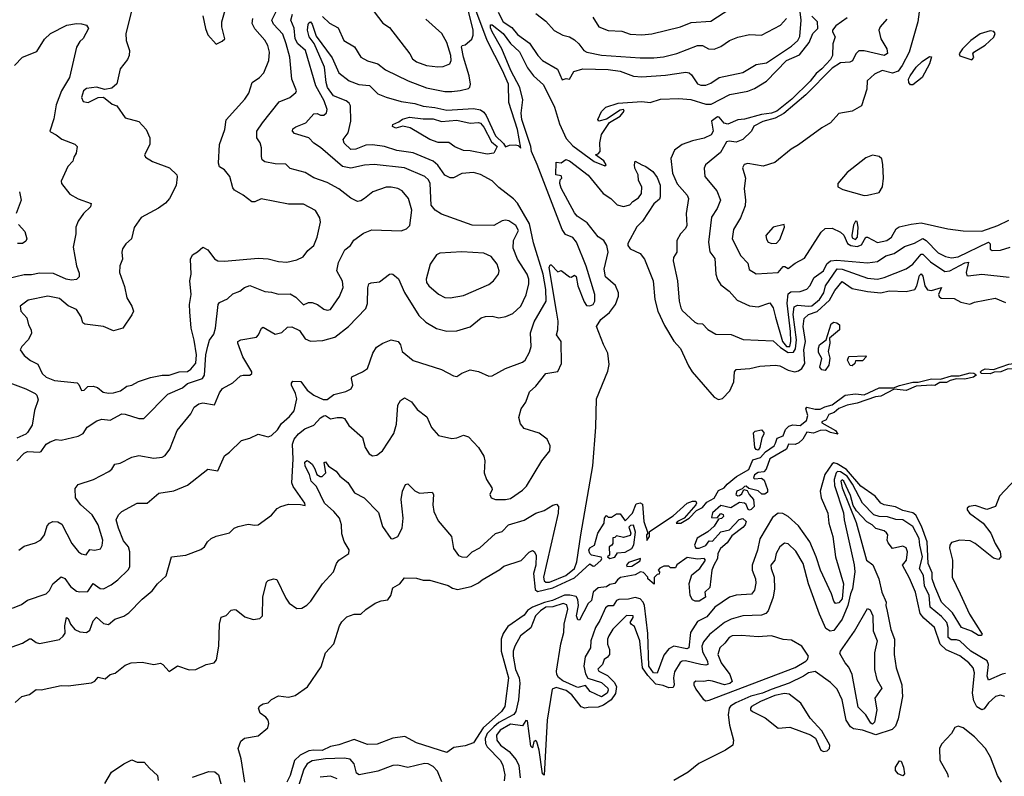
# Model space of a CAD drawing. Extents: x 1552294 to 1694791, y 811929 to 917222.
# Tile 147 of 256: x 1631068 to 1636919, y 829340 to 833838. Entities that reach past the tile are written whole.
import ezdxf

# ---------------------------------------------------------------- set-up
doc = ezdxf.new("R2010")
doc.units = 0

msp = doc.modelspace()

# ---------------------------------------------------------------- linework, layer by layer
at = {"layer": '0CON10XD'}
for points in [[(1632867.7, 833857.7), (1632907.8, 833817.8), (1632960.4, 833790.4), (1632994.5, 833714.5), (1633056.3, 833676.3), (1633095.5, 833615.5), (1633133.8, 833593.8), (1633195, 833575.6), (1633240.6, 833540.6), (1633375.6, 833474.4), (1633485, 833433.6), (1633595, 833411.2), (1633635, 833411.5), (1633685, 833416.2), (1633735, 833428.9), (1633743.3, 833436.7), (1633746.5, 833455), (1633737.9, 833505), (1633704.8, 833615.2), (1633693.6, 833676.4), (1633696.2, 833683.8), (1633715, 833687.5), (1633755, 833722.5), (1633762, 833745), (1633761.9, 833775), (1633668.7, 834155)], [(1636428.4, 834005), (1636405.6, 833825), (1636352.3, 833645), (1636312.4, 833565), (1636287.9, 833532.1), (1636255, 833520.6), (1636192.5, 833535), (1636147.5, 833515), (1636103.3, 833475), (1636101.2, 833425), (1636070, 833325), (1636014, 833295), (1635935, 833279.5), (1635885.9, 833224.1), (1635834.1, 833195), (1635695, 833093.5), (1635651.1, 833068.9), (1635555, 832989.4), (1635485, 832966.9), (1635395, 832982.7), (1635372.6, 832977.4), (1635363.4, 832956.6), (1635380.4, 832895), (1635371.8, 832835), (1635381.6, 832765), (1635378.3, 832731.7), (1635350.3, 832659.7), (1635308.4, 832591.6), (1635302.3, 832535), (1635352.1, 832435), (1635395, 832391.4), (1635402.7, 832352.7), (1635445, 832326.5), (1635574.2, 832335.8), (1635605, 832370.6), (1635615, 832371.4), (1635635, 832359.2), (1635675, 832389.7), (1635730.4, 832419.6), (1635830.5, 832575), (1635855, 832597.5), (1635895, 832598.8), (1635945, 832574.4), (1635965, 832557.9), (1635987.2, 832507.2), (1636006.2, 832496.2), (1636045, 832488.9), (1636070, 832500), (1636095, 832544.4), (1636105, 832545.6), (1636165, 832513.3), (1636221.4, 832525), (1636248.4, 832545), (1636276.9, 832595), (1636293.9, 832606.1), (1636365, 832623), (1636425, 832630), (1636584, 832594), (1636675, 832583.5), (1636785, 832581.8), (1636880.8, 832615), (1636945, 832646.2)], [(1631050, 831215), (1631095, 831261.2), (1631115, 831271.2), (1631185, 831266.2), (1631195, 831271.2), (1631224.7, 831315.3), (1631248.6, 831328.6), (1631285, 831343.3), (1631315, 831339.2), (1631415, 831362.9), (1631445, 831378.8), (1631469.2, 831415), (1631527, 831453), (1631555, 831463.6), (1631605, 831457.8), (1631675, 831494.5), (1631695, 831493.5), (1631775, 831467.5), (1631805, 831467.1), (1631948.6, 831611.4), (1632035, 831648.9), (1632065.3, 831675), (1632154.3, 831705.7), (1632165.6, 831725), (1632174.4, 831845.6), (1632185, 831898), (1632195, 831933.3), (1632222.2, 831967.8), (1632231.5, 832005), (1632246.9, 832145), (1632255, 832156.2), (1632302.1, 832177.9), (1632335, 832207.8), (1632375, 832223.5), (1632404.2, 832245), (1632435, 832256.9), (1632525, 832222.2), (1632565, 832218.7), (1632605, 832206.5), (1632675, 832208.1), (1632707.8, 832187.8), (1632755, 832143.5), (1632783, 832157), (1632805, 832156.1), (1632837.1, 832145), (1632875, 832117.1), (1632895, 832110.8), (1632915, 832115.7), (1632967.9, 832192.1), (1632990, 832245), (1632985, 832284.2), (1632952.9, 832345), (1632963.1, 832395), (1633000.3, 832469.7), (1633033.6, 832496.4), (1633052.8, 832527.2), (1633111.7, 832568.3), (1633160.9, 832589.1), (1633335, 832583.6), (1633366.2, 832593.8), (1633386.4, 832615), (1633397.2, 832705), (1633378.8, 832775), (1633340.8, 832820.8), (1633315, 832833.6), (1633275, 832842.3), (1633245, 832842.1), (1633166.1, 832813.9), (1633116, 832774), (1633095, 832761.1), (1633075, 832757.5), (1633035, 832776.9), (1632965, 832832.2), (1632895, 832870), (1632815, 832897.3), (1632765, 832929.5), (1632675, 832954.2), (1632648.3, 832978.3), (1632585, 832980.4), (1632525, 832992.9), (1632509.4, 833005), (1632503.9, 833023.9), (1632505.3, 833075.3), (1632496.2, 833105), (1632476.5, 833135), (1632476.9, 833175), (1632509.6, 833225), (1632610.2, 833349.8), (1632673.1, 833375), (1632708.1, 833405), (1632711.9, 833415), (1632685.4, 833485), (1632672.4, 833615), (1632652.1, 833695), (1632631.6, 833751.6), (1632575, 833810.7), (1632565.8, 833835), (1632606.4, 833915)], [(1631735.7, 833905), (1631699.2, 833755), (1631700.8, 833715), (1631720, 833655), (1631718, 833625), (1631708.8, 833601.2), (1631664.4, 833545), (1631645, 833456.7), (1631615, 833431.2), (1631573, 833423), (1631525, 833435.8), (1631465, 833429.2), (1631446.2, 833415), (1631434.2, 833375), (1631445, 833351.2), (1631475, 833346.2), (1631535, 833376.2), (1631565, 833377.5), (1631616.4, 833336.4), (1631645, 833326.7), (1631694.6, 833254.6), (1631775, 833232.5), (1631820, 833185), (1631841.2, 833135), (1631841.2, 833095), (1631810, 833035), (1631815, 833020), (1631857.5, 832995), (1631957.8, 832957.8), (1632001.2, 832915), (1632004.2, 832904.2), (1631997.8, 832852.2), (1631958.8, 832775), (1631935, 832746.7), (1631892, 832718), (1631788.8, 832661.2), (1631747, 832603), (1631732, 832535), (1631698.8, 832505), (1631678.8, 832475), (1631674.2, 832455), (1631679.2, 832415), (1631663.1, 832375), (1631660.5, 832335), (1631691.3, 832251.3), (1631704.5, 832184.5), (1631734, 832135), (1631743.8, 832105), (1631735, 832083.3), (1631680, 832005), (1631625, 831988.1), (1631565, 832013.8), (1631455, 832027.3), (1631443.5, 832035), (1631432.2, 832072.2), (1631405.3, 832115.3), (1631356, 832136), (1631305, 832179.6), (1631235, 832193.9), (1631118.9, 832171.1), (1631071.4, 832135), (1631074.4, 832105), (1631110, 832065), (1631119.4, 832025), (1631136.7, 831995), (1631137, 831973), (1631118.6, 831935), (1631080, 831895), (1631071.4, 831875), (1631095, 831841.5), (1631132.7, 831812.7), (1631175, 831791.2), (1631202.1, 831735), (1631225, 831712), (1631275, 831693.7), (1631409.1, 831679.1), (1631420, 831670), (1631435, 831634.3), (1631450, 831635), (1631473.1, 831656.9), (1631505, 831660), (1631530.6, 831650.6), (1631564.7, 831624.7), (1631595, 831617.5), (1631625, 831618.9), (1631667.7, 831632.3), (1631705, 831658.5), (1631735, 831665.5), (1631772.8, 831687.2), (1631845, 831710.7), (1631915, 831724.4), (1631955, 831725.6), (1632015, 831745.3), (1632065, 831746.4), (1632085, 831761.1), (1632113.4, 831796.6), (1632119.1, 831845), (1632105, 831933.3), (1632086.1, 832005), (1632078.2, 832101.8), (1632077.2, 832145), (1632087.3, 832205), (1632078.8, 832285), (1632087.1, 832325), (1632083.3, 832415), (1632095, 832440.8), (1632125, 832457.1), (1632155, 832486.2), (1632185, 832470), (1632225, 832415.6), (1632245.4, 832405.4), (1632285, 832402.8), (1632485, 832419.4), (1632545, 832416.6), (1632605, 832400), (1632655, 832397.1), (1632715, 832410.8), (1632751.9, 832428.1), (1632780, 832465), (1632815, 832495.8), (1632835.5, 832545), (1632854.4, 832635), (1632850.7, 832660.7), (1632825, 832704.3), (1632755, 832741.9), (1632665, 832740.4), (1632502.6, 832772.6), (1632465, 832754.3), (1632447.5, 832755), (1632396, 832795), (1632345, 832824.2), (1632335, 832837.5), (1632316.9, 832905), (1632285.7, 832945.7), (1632255, 832963.8), (1632250, 832985), (1632255.8, 833095), (1632287.1, 833185), (1632295, 833243.3), (1632405.7, 833365), (1632428.5, 833401.5), (1632449.2, 833465), (1632492.5, 833495), (1632518.3, 833521.7), (1632548.7, 833595), (1632552.5, 833645), (1632542.3, 833685), (1632525.2, 833715.2), (1632464.3, 833784.3), (1632449.2, 833815), (1632452.7, 833845)], [(1632235, 833692.5), (1632270.7, 833709.3), (1632286.7, 833725), (1632269.2, 833795), (1632268, 833825), (1632288.6, 833895)], [(1634103.2, 831976.8), (1634125, 832041.4), (1634195.2, 832164.8), (1634193.7, 832235), (1634178.8, 832325), (1634121, 832511), (1634097.1, 832625), (1634025, 832747.3), (1634003, 832773), (1633915, 832840.8), (1633875, 832880), (1633805, 832918.5), (1633765, 832929.5), (1633695, 832922.7), (1633645, 832898.8), (1633625, 832897.1), (1633595, 832914.4), (1633552.3, 832972.3), (1633525, 832996.2), (1633405, 833047), (1633309.7, 833059.7), (1633235, 833083.1), (1633165, 833094.2), (1633125, 833091.4), (1633065, 833068.2), (1633035, 833066.9), (1632995, 833104), (1632990.8, 833125), (1633019.2, 833165), (1633034.5, 833235), (1633033.1, 833325), (1633025, 833341.5), (1633007.1, 833355), (1632932.6, 833385), (1632897, 833435), (1632888.1, 833465), (1632878.4, 833555), (1632816.6, 833696.6), (1632786.9, 833735), (1632778.3, 833775), (1632781.5, 833808.5), (1632785, 833820), (1632795, 833824.4), (1632805, 833811.8), (1632830.3, 833740.3), (1632925, 833610.4), (1632965, 833521.6), (1633025, 833474.7), (1633082.8, 833452.8), (1633146.2, 833446.2), (1633195, 833397.8), (1633245, 833376.7), (1633335, 833351.6), (1633415, 833340.5), (1633465, 833323.3), (1633535, 833316.1), (1633605, 833300.4), (1633765, 833310), (1633805, 833302), (1633825, 833288.5), (1633839, 833269), (1633895, 833147.2), (1633942, 833102), (1633955, 833081.1), (1633977.7, 833092.3), (1634014.1, 833094.1), (1634029.4, 833089.4), (1634045, 833074), (1634025, 833185.6), (1633973.6, 833345), (1633973.2, 833455), (1633936.5, 833536.5), (1633845.8, 833715), (1633779, 833895)], [(1633174.7, 833884.7), (1633225, 833818), (1633265, 833792), (1633385.5, 833635), (1633401.2, 833605), (1633425, 833586.9), (1633485, 833566.2), (1633551.7, 833558.3), (1633585, 833558.9), (1633624.6, 833575.4), (1633632.5, 833595), (1633630.5, 833625), (1633605, 833702.9), (1633576.2, 833755), (1633481.9, 833841.9)], [(1633911.6, 833881.6), (1633940.6, 833825), (1633991.3, 833791.3), (1634025, 833750), (1634097.7, 833697.7), (1634146.9, 833625), (1634175, 833595.4), (1634264.1, 833544.1), (1634290.5, 833480.5), (1634315, 833488), (1634335.8, 833484.2), (1634361.1, 833528.9), (1634415, 833545.9), (1634565, 833542.5), (1634635, 833531.3), (1634715, 833501.5), (1634765, 833497.5), (1634905, 833508.7), (1635026, 833526), (1635045, 833521.5), (1635059.7, 833509.7), (1635095, 833456.2), (1635115, 833448), (1635145, 833448.2), (1635175, 833460.4), (1635225, 833493.8), (1635365, 833523.1), (1635445, 833570.9), (1635505, 833582.3), (1635655, 833681.2), (1635691.2, 833715), (1635702.6, 833737.4), (1635712.3, 833835), (1635705.9, 833885)], [(1634135.5, 833875.5), (1634195, 833828.6), (1634244.2, 833774.2), (1634295, 833745.5), (1634335, 833736.2), (1634365, 833717.7), (1634390.4, 833695), (1634420, 833655), (1634438.6, 833645), (1634525, 833626), (1634755, 833610.2), (1634835, 833610.5), (1634892.8, 833617.2), (1634972.2, 833637.8), (1635095, 833684.6), (1635125, 833684.5), (1635160, 833665), (1635195, 833662.9), (1635235, 833677.9), (1635285, 833713.3), (1635335, 833734.5), (1635405, 833750), (1635475, 833745.5), (1635588.9, 833805), (1635624.5, 833845)], [(1634473.1, 833853.1), (1634510, 833795), (1634565, 833773.2), (1634645, 833769.6), (1634695, 833750.9), (1634765, 833747.8), (1634825, 833754.6), (1634995, 833794.6), (1635058.1, 833821.9), (1635175, 833828.5), (1635288.4, 833901.6)], [(1630955, 830085.6), (1631085, 830131.9), (1631125, 830156.7), (1631135, 830156.7), (1631165, 830135.6), (1631185, 830130), (1631305, 830154), (1631327, 830173), (1631337.9, 830192.1), (1631335.2, 830234.8), (1631345, 830284.4), (1631355, 830278.8), (1631369.3, 830245), (1631395, 830213.5), (1631425, 830198.9), (1631465, 830194.4), (1631485, 830210), (1631505, 830265.5), (1631525, 830286.9), (1631565, 830248.8), (1631595, 830242.5), (1631632.5, 830275), (1631687.2, 830292.8), (1631717.1, 830312.9), (1631795, 830394.3), (1631855, 830442), (1631885.8, 830484.2), (1631938.8, 830531.2), (1631968.8, 830645), (1632055, 830654.1), (1632145, 830688.8), (1632165.7, 830704.3), (1632183.3, 830735), (1632205, 830754), (1632235, 830768), (1632315, 830787.5), (1632342.5, 830815), (1632365, 830826), (1632425, 830840), (1632465, 830833.3), (1632483.9, 830836.1), (1632565, 830892.5), (1632597, 830933), (1632620, 830945), (1632665, 830958.8), (1632736.7, 830956.7), (1632765, 830950), (1632762.5, 830965), (1632692.2, 831062.2), (1632685.2, 831085), (1632693.2, 831225), (1632688.8, 831315), (1632698, 831345), (1632725, 831376.9), (1632761.9, 831405), (1632815, 831427.5), (1632855, 831471), (1632875, 831483.9), (1632885, 831484.2), (1632915, 831464.5), (1632955, 831473.5), (1632982.6, 831472.6), (1632997.1, 831467.1), (1633024.3, 831425), (1633104.3, 831355), (1633120, 831295), (1633145, 831258), (1633165, 831246), (1633190.5, 831249.5), (1633224.4, 831275.6), (1633291.1, 831378.9), (1633306.9, 831433.1), (1633315, 831546.7), (1633331.2, 831575), (1633355, 831589.2), (1633395, 831566.7), (1633430.1, 831520.1), (1633486.9, 831476.9), (1633515, 831413.8), (1633555.8, 831365.8), (1633635, 831349.2), (1633665, 831351.4), (1633705, 831369.2), (1633735, 831358.8), (1633793.8, 831295), (1633825, 831242.5), (1633830.8, 831215), (1633827.1, 831145), (1633841.4, 831105), (1633873.8, 831055), (1633876, 831045), (1633861.2, 831015), (1633870, 830995), (1633895, 830985.7), (1633955, 830985.5), (1633985, 830991.9), (1634055, 831041.4), (1634078.6, 831065), (1634170, 831215), (1634218, 831275), (1634220, 831305), (1634202, 831345), (1634155, 831380), (1634065, 831408), (1634042.9, 831435), (1634034.2, 831474.2), (1634048.1, 831525), (1634075.2, 831564.8), (1634097.5, 831625), (1634135, 831659.4), (1634193.3, 831735), (1634265, 831746.4), (1634286.8, 831795), (1634285.1, 831925), (1634256.6, 831965), (1634265.2, 831995), (1634267.1, 832045), (1634256.7, 832105), (1634214.7, 832365), (1634220, 832380), (1634225, 832381.2), (1634265, 832338.8), (1634286.1, 832346.1), (1634335, 832308.8), (1634345, 832306.7), (1634365, 832318.8), (1634375, 832311.2), (1634384.5, 832255), (1634421, 832161), (1634435, 832139.2), (1634455, 832136.2), (1634475.6, 832145), (1634485.5, 832165), (1634484.6, 832205), (1634433.3, 832373.3), (1634376.3, 832516.3), (1634355, 832543.6), (1634311.9, 832561.9), (1634290.3, 832590.3), (1634142.5, 832977.5), (1634108.1, 833055), (1634104.1, 833085), (1634050.9, 833245), (1634048.2, 833281.8), (1634057.8, 833362.2), (1634039.6, 833435), (1633985.8, 833535), (1633932.3, 833665), (1633875, 833766.2), (1633865, 833790), (1633865, 833806.7), (1633875, 833807.3), (1633940.5, 833755), (1633985, 833696.5), (1634037.1, 833647.1), (1634085, 833552.2), (1634121.6, 833505), (1634179.7, 833449.7), (1634245, 833318.2), (1634275, 833218.5), (1634315, 833132), (1634355, 833088), (1634481.1, 832995), (1634545, 832968.8), (1634553.3, 832975), (1634539.1, 832999.1), (1634490, 833035), (1634505, 833040), (1634516.7, 833055), (1634515.9, 833105.9), (1634525.6, 833155), (1634572.3, 833227.7), (1634635.7, 833265), (1634660, 833295), (1634655, 833303.3), (1634635, 833300), (1634555, 833245.8), (1634510, 833235), (1634504, 833245), (1634525, 833292.5), (1634551.7, 833318.3), (1634625, 833341.4), (1634765, 833351.8), (1634815, 833345.6), (1634875, 833365.4), (1634985, 833369.6), (1635055, 833364), (1635145, 833335.5), (1635176, 833336), (1635287.6, 833392.4), (1635395, 833413.4), (1635435, 833429.7), (1635505, 833473), (1635625, 833595.5), (1635700.9, 833629.1), (1635758.7, 833701.3), (1635781.1, 833755), (1635810.6, 833785), (1635808.2, 833825), (1635775, 833857.8)], [(1631037.5, 833565), (1631083.8, 833615), (1631170.3, 833649.7), (1631215, 833722.9), (1631250, 833755), (1631347.5, 833805), (1631404.6, 833815.4), (1631435, 833813.3), (1631464.4, 833804.4), (1631476, 833785), (1631444.1, 833725.9), (1631425, 833708), (1631404.5, 833675), (1631364.6, 833494.6), (1631316.6, 833415), (1631285, 833330.8), (1631271.5, 833248.5), (1631246.7, 833175), (1631250.5, 833170.5), (1631285, 833154.2), (1631317.8, 833127.8), (1631395, 833097.5), (1631408.8, 833085), (1631404, 833045), (1631388.9, 833021.1), (1631382.7, 832997.3), (1631354.3, 832965), (1631315, 832877.5), (1631316, 832865), (1631365, 832800.8), (1631415, 832772.5), (1631493.3, 832745), (1631487.5, 832725), (1631447.5, 832685), (1631415, 832641.2), (1631400.8, 832605), (1631401.1, 832565), (1631385.4, 832485), (1631405.5, 832375), (1631421.5, 832331.5), (1631420.9, 832309.1), (1631405, 832294.5), (1631375, 832289.6), (1631344.8, 832294.8), (1631268.2, 832328.2), (1631185, 832332), (1631138.5, 832321.5), (1631095, 832320.9), (1630995, 832297.1)], [(1632155, 833860), (1632171.2, 833785), (1632185, 833747.5), (1632235, 833692.5)], [(1633173.9, 832976.1), (1633116.3, 832973.7), (1633035, 832955.7), (1632985, 832964.3), (1632855, 833077.3), (1632815, 833103.1), (1632785.6, 833135), (1632701.2, 833161.2), (1632688, 833175), (1632691.7, 833188.3), (1632708.3, 833201.7), (1632767.1, 833225), (1632815, 833278.1), (1632835, 833280), (1632855, 833270), (1632875, 833271.1), (1632891.1, 833285), (1632895.4, 833304.6), (1632876.6, 833355), (1632827.8, 833445), (1632765.2, 833655), (1632721.2, 833695), (1632704.9, 833725), (1632697.8, 833787.8), (1632679.7, 833835), (1632689.5, 833870.5)], [(1635985, 833849.2), (1635917.8, 833802.2), (1635896.7, 833775), (1635896.7, 833765), (1635914.2, 833735), (1635900, 833695), (1635897.8, 833625), (1635885, 833601.1), (1635834.6, 833545.4), (1635801.3, 833518.7), (1635765, 833472.8), (1635655.4, 833365), (1635567.3, 833295), (1635535, 833281.6), (1635475.7, 833274.3), (1635375, 833246.8), (1635335, 833242.5), (1635275, 833215.9), (1635253.3, 833223.3), (1635225, 833258.5), (1635215, 833260.9), (1635179.6, 833235), (1635188.4, 833175), (1635177.1, 833152.9), (1635135, 833133), (1635065, 833118), (1635004.3, 833095), (1634958.7, 833061.3), (1634937.1, 833012.9), (1634947.3, 832925), (1634975, 832861.5), (1635034.6, 832795), (1635042.7, 832775), (1635028.8, 832685), (1635031.8, 832615), (1635023.4, 832596.6), (1634994.7, 832565.3), (1634973.1, 832525), (1634972.9, 832455), (1634952.9, 832425), (1634950, 832405), (1634976.9, 832285), (1634986.7, 832165), (1634995.6, 832125.6), (1635005, 832110), (1635079.7, 832039.7), (1635095, 832031.4), (1635125, 832030), (1635156, 831996), (1635205, 831968.6), (1635295, 831965.7), (1635366.9, 831936.9), (1635545, 831928.5), (1635589, 831889), (1635635, 831859.2), (1635665, 831862), (1635678, 831882), (1635684.5, 831935), (1635664.7, 832085), (1635669.9, 832130.1), (1635689.5, 832140.5), (1635755, 832134.1), (1635775, 832137.5), (1635820.6, 832175), (1635845.2, 832215), (1635856.6, 832255), (1635925, 832357), (1635955, 832355.8), (1636105, 832300.8), (1636165, 832295.9), (1636204.8, 832305.2), (1636335, 832356.8), (1636375, 832385.3), (1636425, 832444.1), (1636435, 832444), (1636479.5, 832399.5), (1636565, 832341), (1636595, 832344.1), (1636685, 832392), (1636705, 832396.1), (1636691.1, 832335), (1636695, 832317.5), (1636704.5, 832314.5), (1636785, 832325.7), (1636946.9, 832306.9)], [(1636219.7, 833840.3), (1636180, 833795), (1636173.1, 833775), (1636184.4, 833725), (1636221.4, 833665), (1636224, 833636), (1636205, 833624.4), (1636085, 833652.9), (1636055, 833652.9), (1636036.9, 833635), (1636017.3, 833592.7), (1636001.2, 833585), (1635945, 833581.1), (1635895, 833549.7), (1635739.2, 833390.8), (1635609.1, 833280.9), (1635557.3, 833252.7), (1635483.2, 833233.2), (1635430.4, 833205), (1635415.6, 833175), (1635365, 833125.3), (1635325, 833109.3), (1635284.1, 833115.9), (1635268.1, 833111.9), (1635231.9, 833048.1), (1635142.2, 832975), (1635134.4, 832954.4), (1635140, 832905), (1635211, 832821), (1635231.5, 832765), (1635211.5, 832715), (1635178.2, 832665), (1635160.7, 832515), (1635167.9, 832457.9), (1635197.7, 832417.7), (1635204.5, 832325), (1635215, 832294), (1635235, 832262.5), (1635282.9, 832225), (1635330.2, 832170.2), (1635405, 832137.8), (1635455, 832130.6), (1635525, 832154), (1635545, 832125.6), (1635559.2, 832069.2), (1635601.4, 831925), (1635624.4, 831895), (1635644.5, 831895.5), (1635649.9, 831925), (1635647.6, 831985), (1635628, 832152), (1635635, 832208.2), (1635649.4, 832220.6), (1635705, 832221.8), (1635745, 832236.4), (1635763.9, 832256.1), (1635789.3, 832305), (1635844.5, 832345.5), (1635863.8, 832386.2), (1635885.1, 832404.9), (1635922.5, 832407.5), (1636105, 832392.1), (1636165, 832401.4), (1636213.8, 832435), (1636265, 832448.6), (1636325, 832488.7), (1636385, 832508.6), (1636435, 832537.3), (1636455, 832526.2), (1636525, 832452.8), (1636569.5, 832429.5), (1636605, 832423.2), (1636645, 832429), (1636825, 832515.7), (1636834.6, 832505), (1636834, 832474), (1636845.5, 832465.5), (1636895, 832468.7), (1636952.5, 832485)], [(1636725, 833600), (1636737, 833613), (1636732.5, 833635), (1636737.5, 833645), (1636804.2, 833685.8), (1636855.7, 833734.3), (1636863.8, 833755), (1636857.3, 833767.3), (1636835, 833771.4), (1636775, 833752.9), (1636718.8, 833715), (1636670, 833665), (1636651.2, 833635), (1636653.6, 833623.6), (1636725, 833600)], [(1636375, 833451.3), (1636361.5, 833451.5), (1636352, 833465), (1636349.4, 833485), (1636358.3, 833505), (1636395.7, 833555), (1636430.9, 833589.1), (1636475, 833618.6), (1636485, 833616.2), (1636473.9, 833575), (1636430.2, 833495), (1636375, 833451.3)], [(1633845, 833038.3), (1633745, 833057.8), (1633705, 833059.6), (1633652.6, 833082.6), (1633617.6, 833107.6), (1633555, 833107.9), (1633505, 833125.2), (1633388, 833195), (1633344.1, 833205.9), (1633302.6, 833192.6), (1633283.3, 833203.3), (1633284.2, 833215), (1633320.2, 833229.8), (1633342.8, 833247.2), (1633385, 833258), (1633465, 833247.8), (1633525, 833247.7), (1633575, 833232.3), (1633665, 833240), (1633745, 833223.6), (1633795, 833226.8), (1633805, 833223.5), (1633825, 833199.6), (1633870.9, 833110.9), (1633904.4, 833085), (1633885, 833043.9), (1633845, 833038.3)], [(1631040.5, 829779.5), (1631080, 829815), (1631125, 829827.5), (1631165, 829856.2), (1631195, 829854), (1631315, 829880.5), (1631355, 829879.1), (1631495, 829896.4), (1631514.6, 829905.4), (1631535, 829929.2), (1631575, 829919.2), (1631605, 829946), (1631635, 829954), (1631695, 830001.2), (1631730, 830015), (1631795, 830018.2), (1631865, 830005.8), (1631905, 830012), (1631918.8, 830005), (1631955, 829963.3), (1632005, 829997.5), (1632075, 829972.5), (1632115, 829974.4), (1632175.3, 830004.7), (1632224.1, 830015.9), (1632238.1, 830031.9), (1632251.3, 830115), (1632254.5, 830245.5), (1632265, 830286.7), (1632295, 830296.7), (1632325, 830328.8), (1632345, 830332), (1632355, 830330), (1632405, 830288.6), (1632455, 830272.9), (1632495, 830278.8), (1632511.2, 830295), (1632513.5, 830405), (1632533.8, 830495), (1632543.3, 830505), (1632575, 830513.8), (1632595, 830510), (1632648.5, 830398.5), (1632668.7, 830368.7), (1632715, 830338.5), (1632745, 830339.6), (1632773.1, 830356.9), (1632797.8, 830382.2), (1632867.5, 830485), (1632933.3, 830555), (1632949.4, 830605), (1632963.8, 830625), (1633023.1, 830665), (1633025.9, 830685.9), (1632995.3, 830735.3), (1632981.6, 830781.6), (1632979.1, 830835), (1632967.2, 830875), (1632934.2, 830915), (1632878.3, 830965), (1632832.2, 831062.2), (1632800, 831095), (1632790, 831135), (1632765, 831183.8), (1632762.8, 831207.2), (1632773.2, 831216.8), (1632785, 831211.8), (1632805.6, 831195), (1632821.2, 831168.8), (1632834, 831134), (1632852.3, 831122.3), (1632865, 831122), (1632886, 831145), (1632877.5, 831205), (1632885, 831210), (1632903, 831183), (1632949.2, 831155), (1632970.6, 831125), (1633016.8, 831086.8), (1633056.3, 831026.3), (1633115, 830995.4), (1633199.4, 830909.4), (1633223.9, 830825), (1633274.1, 830755), (1633285, 830751.2), (1633313.8, 830765), (1633341, 830815), (1633346.5, 830875), (1633334.7, 830985), (1633341.8, 831035), (1633360, 831075), (1633375, 831079.4), (1633416.5, 831036.5), (1633442.9, 831022.9), (1633519.6, 831029.6), (1633527.5, 831015), (1633522.2, 830955), (1633528.2, 830915), (1633555, 830860), (1633633.1, 830765), (1633644.6, 830694.6), (1633675, 830652.9), (1633695, 830644.4), (1633725, 830643.1), (1633756, 830675), (1633801.7, 830698.3), (1633896, 830784), (1633935, 830795.4), (1633971.9, 830835), (1634065, 830862.4), (1634135, 830904.7), (1634185, 830920), (1634235, 830951.3), (1634258.3, 830958.3), (1634268.6, 830945), (1634267.2, 830905), (1634181, 830525), (1634185, 830501.6), (1634195, 830494.9), (1634215, 830495.1), (1634313.6, 830535), (1634364.3, 830575), (1634378.9, 830615), (1634402.1, 830775), (1634473.7, 831185), (1634491.9, 831415), (1634495.9, 831584.1), (1634562.1, 831747.9), (1634571.5, 831788.5), (1634563.4, 831855), (1634536.3, 831906.3), (1634496.2, 832015), (1634521.4, 832055), (1634573.5, 832096.5), (1634607.5, 832145), (1634626.6, 832195), (1634625.2, 832215), (1634607.8, 832257.8), (1634549.2, 832309.2), (1634541.2, 832355), (1634564.2, 832455), (1634557.6, 832495), (1634539.7, 832525), (1634505, 832547.9), (1634439.7, 832629.7), (1634380.5, 832670.5), (1634365, 832689.4), (1634285, 832836.7), (1634278, 832865), (1634280, 832885), (1634290, 832895), (1634287.5, 832905), (1634285, 832910), (1634253.3, 832915), (1634255, 832990), (1634285, 832987.5), (1634314, 833006), (1634335, 832998), (1634445, 832913.3), (1634534.7, 832804.7), (1634580.5, 832775), (1634617.6, 832737.6), (1634655, 832727.6), (1634692.7, 832737.3), (1634711.9, 832758.1), (1634745, 832779.1), (1634762.5, 832805), (1634764.6, 832845), (1634745, 832882), (1634742.9, 832915), (1634723.2, 832955), (1634720.9, 832975), (1634725, 832996.2), (1634764.6, 832974.6), (1634789.2, 832965), (1634829.4, 832935), (1634855, 832899.4), (1634872.7, 832855), (1634874, 832785), (1634869.2, 832770.8), (1634835, 832744), (1634769, 832641), (1634734, 832606), (1634682.3, 832507.7), (1634681.7, 832495), (1634695.2, 832475.2), (1634755, 832447.6), (1634781.2, 832415), (1634831.5, 832285), (1634841.2, 832175), (1634860.5, 832105), (1634899.5, 832019.5), (1634955, 831927.8), (1634993.9, 831883.9), (1635041.3, 831781.3), (1635064.7, 831744.7), (1635195, 831593.3), (1635221.2, 831581.2), (1635245, 831585.8), (1635288.4, 831631.6), (1635310.8, 831685), (1635315.5, 831744.5), (1635325, 831759.4), (1635406.2, 831763.8), (1635465, 831779.1), (1635556.6, 831783.4), (1635585, 831780), (1635635, 831754.2), (1635674.6, 831745.4), (1635695, 831750), (1635715, 831765.4), (1635732.4, 831795), (1635727.7, 831875), (1635736.9, 831925), (1635724.1, 832015), (1635729.1, 832060.9), (1635755.4, 832084.6), (1635806.3, 832103.7), (1635879.1, 832170.9), (1635911.6, 832228.4), (1635955, 832282.5), (1636015, 832240.2), (1636105, 832221.8), (1636185, 832214.8), (1636235, 832227.1), (1636335, 832221.5), (1636386.3, 832233.7), (1636398.8, 832255), (1636415, 832318.1), (1636425, 832326.7), (1636435, 832313.8), (1636446.3, 832256.3), (1636462.7, 832232.7), (1636485, 832228.7), (1636545, 832246.7), (1636527.7, 832205), (1636531.8, 832191.8), (1636543.5, 832183.5), (1636621.5, 832181.5), (1636659.7, 832159.7), (1636713.2, 832146.8), (1636741.9, 832158.1), (1636865, 832181.8), (1636925, 832157.1)], [(1636085, 832791.9), (1636105, 832794.3), (1636175, 832810), (1636195, 832844), (1636200.3, 832895), (1636197.5, 832977.5), (1636190.9, 833010.9), (1636175, 833024.7), (1636135, 833032.7), (1636095, 833015.8), (1635985, 832929.4), (1635929.6, 832865), (1635930, 832845), (1635958.7, 832828.7), (1636085, 832791.9)], [(1631062.9, 830685), (1631095, 830708.9), (1631161.4, 830728.6), (1631193.7, 830746.3), (1631214.3, 830775), (1631230.3, 830829.7), (1631244.4, 830845.6), (1631265, 830856), (1631295, 830852.5), (1631318.3, 830838.3), (1631377.5, 830725), (1631416.9, 830675), (1631435, 830662), (1631463.6, 830656.4), (1631485, 830688.6), (1631515, 830684.5), (1631547.6, 830692.4), (1631558.3, 830711.7), (1631561.9, 830745), (1631533.3, 830835), (1631498.5, 830895), (1631430.8, 830955), (1631399.2, 830995), (1631398.3, 831051.7), (1631414.5, 831075.5), (1631506.1, 831103.9), (1631597.6, 831152.4), (1631614.3, 831165.7), (1631632.5, 831195), (1631665, 831202.2), (1631735, 831238), (1631775, 831248), (1631865, 831230.6), (1631915, 831237.5), (1631932.5, 831247.5), (1631960, 831285), (1632003.1, 831395), (1632084.4, 831495), (1632105, 831535.5), (1632132.5, 831555), (1632155, 831561.2), (1632225, 831548), (1632255, 831620), (1632273.1, 831645), (1632335, 831678.6), (1632379.5, 831720.5), (1632395, 831725.7), (1632434.4, 831724.4), (1632447.1, 831735), (1632447.1, 831745), (1632393.9, 831833.9), (1632363.6, 831915), (1632364.7, 831925.3), (1632381.2, 831935), (1632475, 831951.6), (1632487, 831965), (1632504.8, 832005.2), (1632515, 832011.1), (1632585, 831969.2), (1632625, 831979.2), (1632659.3, 832010.7), (1632685, 832013.1), (1632730.3, 831990.3), (1632765, 831941.6), (1632795, 831926.2), (1632868.8, 831931.2), (1632939.5, 831950.5), (1633021.5, 832015), (1633125, 832122), (1633135, 832150), (1633135.6, 832244.4), (1633142.9, 832267.1), (1633155.8, 832274.2), (1633205, 832279.4), (1633265, 832325.8), (1633275, 832327.5), (1633285, 832325.7), (1633317.8, 832297.8), (1633355.3, 832215.3), (1633439.8, 832079.8), (1633480.8, 832040.8), (1633545, 832002.5), (1633605, 831986.4), (1633665, 831989.1), (1633745, 832012.2), (1633810.8, 832065), (1633835, 832074.5), (1633874.5, 832075.5), (1633915, 832065.6), (1633957.1, 832072.9), (1633998.3, 832091.7), (1634045.8, 832134.2), (1634077.2, 832202.8), (1634092.6, 832267.4), (1634092.3, 832295), (1634082.5, 832325), (1634025.4, 832415), (1634000.4, 832480.4), (1634002, 832525), (1634032.7, 832585), (1634016.9, 832615), (1633975, 832642.7), (1633955, 832646.1), (1633935, 832641.8), (1633885, 832613.8), (1633757.3, 832617.3), (1633575, 832682.7), (1633535.7, 832705), (1633511.9, 832735), (1633506.9, 832865), (1633496.9, 832885), (1633474.5, 832905), (1633355, 832958), (1633173.9, 832976.1)], [(1631067.5, 832815), (1631075.7, 832765.7), (1631046.4, 832685)], [(1631060.8, 832620.8), (1631098.3, 832578.3), (1631109.4, 832535), (1631105, 832521.2), (1631085, 832507.5), (1631055, 832506.9)], [(1635537.1, 832507.1), (1635565, 832510), (1635585, 832531.2), (1635612, 832605), (1635610, 832620), (1635545.7, 832605), (1635502.2, 832555), (1635505, 832532.5), (1635515.7, 832515.7), (1635537.1, 832507.1)], [(1636035, 832532.2), (1636045.7, 832545), (1636049.7, 832605), (1636045, 832637.5), (1636035, 832640.6), (1636022.6, 832617.4), (1636012.8, 832555), (1636015, 832541.2), (1636035, 832532.2)], [(1633625, 832184.4), (1633705, 832199.4), (1633855, 832264.4), (1633884, 832285), (1633912.9, 832325), (1633916.5, 832345), (1633905.4, 832385), (1633869.3, 832429.3), (1633825, 832449.6), (1633695, 832458.6), (1633565, 832450), (1633545, 832440), (1633507.1, 832385), (1633482.5, 832295), (1633485.4, 832275.4), (1633499.4, 832255), (1633556, 832206), (1633595, 832186.7), (1633625, 832184.4)], [(1635855, 831752.5), (1635835, 831757.5), (1635823, 831773), (1635833.9, 831823.9), (1635815, 831860), (1635813.9, 831886.1), (1635820, 831905), (1635860, 831935), (1635889.3, 832030.7), (1635905, 832040), (1635923.9, 832036.1), (1635940, 832025), (1635938.8, 831995), (1635880, 831945), (1635882.5, 831915), (1635872.5, 831865), (1635882.5, 831825), (1635876.4, 831783.6), (1635855, 831752.5)], [(1631025, 830339.4), (1631077.7, 830362.3), (1631115, 830386.5), (1631225, 830425.7), (1631244.4, 830445), (1631264.3, 830485), (1631315, 830526.5), (1631336.9, 830516.9), (1631369.3, 830469.3), (1631405, 830441.8), (1631425, 830436.7), (1631471.7, 830438.3), (1631505, 830485.7), (1631545, 830456.2), (1631565, 830455.4), (1631611.5, 830478.5), (1631651.7, 830508.3), (1631712, 830568), (1631722.1, 830585), (1631721.5, 830675), (1631713.9, 830703.9), (1631685, 830740), (1631655.8, 830815.8), (1631641.9, 830865), (1631654.6, 830895.4), (1631675, 830914.3), (1631765, 830963.3), (1631825, 830963.3), (1631895, 831023.1), (1631982.9, 831037.1), (1632065, 831070.8), (1632185, 831166.2), (1632245, 831156.2), (1632285, 831246.2), (1632315, 831266.7), (1632385, 831336.2), (1632435, 831350), (1632485, 831374), (1632545, 831358.8), (1632565, 831366.2), (1632600.2, 831399.8), (1632622.9, 831437.1), (1632671.8, 831478.2), (1632698.1, 831511.9), (1632714.3, 831585), (1632706.8, 831615), (1632682.1, 831665), (1632681.9, 831678.1), (1632690.5, 831689.5), (1632737.5, 831687.5), (1632776.4, 831636.4), (1632815.8, 831605.8), (1632870.5, 831580.5), (1632895, 831580.9), (1632935, 831609.4), (1633005, 831628.2), (1633036.9, 831643.1), (1633047.5, 831665), (1633038.8, 831705), (1633042, 831715), (1633105.3, 831744.7), (1633133.5, 831765), (1633165.3, 831855), (1633188.1, 831891.9), (1633225, 831915.4), (1633275, 831934.2), (1633316.7, 831925), (1633330, 831905), (1633341.2, 831865), (1633405, 831812), (1633575, 831758), (1633645, 831720), (1633665, 831716.7), (1633695, 831736.7), (1633745, 831756), (1633795, 831746.2), (1633855, 831718), (1633875, 831720.8), (1633955, 831764.2), (1634055, 831802), (1634072, 831815), (1634097.9, 831862.1), (1634106.5, 831895), (1634103.2, 831976.8)], [(1636015, 831780), (1636001.7, 831781.7), (1635987.5, 831815), (1635995, 831836.7), (1636095, 831840), (1636100, 831835), (1636075, 831810), (1636035, 831810), (1636030, 831795), (1636015, 831780)], [(1636835, 831732.6), (1636781.2, 831735), (1636777.8, 831745), (1636785, 831753.1), (1636805, 831761.6), (1636855, 831759.2), (1636945, 831791), (1637027.2, 831802.8), (1637093.7, 831836.3), (1637180, 831825), (1637174.3, 831815), (1637115, 831797.5), (1637074.2, 831795.8), (1637015.2, 831764.8), (1636935, 831761), (1636897.5, 831745), (1636857.5, 831742.5), (1636835, 831732.6)], [(1635559.2, 831320.8), (1635568.8, 831351.2), (1635604.5, 831365), (1635618.1, 831401.9), (1635638.2, 831421.8), (1635661.1, 831428.9), (1635705, 831426.1), (1635742.8, 831455), (1635751.8, 831485), (1635739.2, 831525), (1635745, 831533.8), (1635795, 831521.9), (1635825, 831523.1), (1635852.7, 831537.3), (1635895, 831548.3), (1635973.9, 831606.1), (1636035, 831614.1), (1636085, 831607.6), (1636175, 831649.1), (1636260.9, 831649.1), (1636295, 831663.3), (1636375, 831682.5), (1636406, 831684), (1636485, 831703.3), (1636539.2, 831700.8), (1636605, 831721.7), (1636649.4, 831720.6), (1636715, 831739.3), (1636737.5, 831737.5), (1636749.6, 831729.6), (1636751.9, 831725), (1636735, 831713.3), (1636685, 831700.4), (1636635, 831702.5), (1636597, 831693), (1636575, 831680.7), (1636535, 831681.3), (1636505, 831663.6), (1636486.7, 831665), (1636395, 831659.2), (1636335, 831633.8), (1636265, 831641.5), (1636185, 831601), (1636153.2, 831596.8), (1636045, 831558.8), (1635985, 831547.1), (1635935, 831526.5), (1635907.1, 831502.9), (1635875, 831490.4), (1635859.9, 831460.1), (1635835, 831446.5), (1635835, 831441.2), (1635915.5, 831395.5), (1635930, 831375), (1635886.7, 831385), (1635858.9, 831398.9), (1635823.8, 831396.2), (1635785, 831380.9), (1635745, 831386.4), (1635721.5, 831345), (1635696.8, 831323.2), (1635675, 831312.5), (1635636.7, 831315), (1635624.4, 831285.6), (1635525, 831226.7), (1635503.3, 831166.7), (1635489.6, 831150.4), (1635455, 831146), (1635435, 831132.2), (1635427.8, 831115), (1635435, 831108.5), (1635475, 831112.2), (1635490.7, 831100.7), (1635510.8, 831045), (1635511.2, 831028.8), (1635495, 831016.9), (1635477.6, 831017.6), (1635455, 831038.2), (1635401.2, 831051.2), (1635385, 831065.6), (1635375, 831063.3), (1635361.7, 831048.3), (1635330, 831035), (1635322.5, 831015), (1635335, 831007.1), (1635345, 831009.4), (1635359.5, 831020.5), (1635370, 831045), (1635390, 831040), (1635402, 831015), (1635428.8, 830985), (1635431.2, 830945), (1635415, 830926.7), (1635405, 830922.5), (1635397, 830927), (1635385.6, 830955.6), (1635375, 830964), (1635345, 830968.8), (1635293.3, 830936.7), (1635235, 830951.1), (1635185, 830907.1), (1635178.3, 830878.3), (1635213.3, 830876.7), (1635235, 830903.3), (1635247.5, 830897.5), (1635250, 830885), (1635237.7, 830872.3), (1635220.7, 830869.3), (1635195, 830827.5), (1635156.4, 830793.6), (1635093.6, 830756.4), (1635077.5, 830715), (1635085, 830697.5), (1635105, 830697.5), (1635145, 830713.3), (1635165, 830740), (1635185, 830737.5), (1635235, 830793.3), (1635285, 830806.2), (1635342.5, 830867.5), (1635365, 830872), (1635384.2, 830855), (1635377.9, 830835), (1635365, 830819.5), (1635299.8, 830770.2), (1635270.9, 830729.1), (1635232, 830695), (1635216.2, 830665), (1635213.8, 830635), (1635192.5, 830595), (1635180.8, 830565), (1635168, 830462), (1635140, 830435), (1635142.5, 830405), (1635105, 830381.2), (1635080.7, 830380.7), (1635065, 830390), (1635052.5, 830415), (1635046.4, 830486.4), (1635061.9, 830538.1), (1635110, 830575), (1635143.3, 830625), (1635135, 830635.8), (1635095, 830631.2), (1635035, 830641.2), (1634971.7, 830598.3), (1634965, 830580), (1634935, 830580), (1634925, 830590), (1634895, 830590), (1634871.7, 830578.3), (1634862.5, 830565), (1634870, 830555), (1634868.3, 830541.7), (1634855, 830540), (1634838.3, 830521.7), (1634837, 830483), (1634800, 830515), (1634800, 830525), (1634775, 830552.5), (1634756, 830556), (1634725, 830538.8), (1634638.3, 830521.7), (1634620.8, 830509.2), (1634605, 830486.7), (1634575, 830480), (1634555, 830466.2), (1634505, 830461.2), (1634476.2, 830435), (1634466.2, 830385), (1634445, 830367.5), (1634395, 830268.1), (1634385, 830270.8), (1634376, 830295), (1634388.1, 830355), (1634385, 830391.2), (1634375, 830408.8), (1634337.3, 830417.3), (1634305, 830416.3), (1634234.7, 830385), (1634187.1, 830372.9), (1634115.3, 830345), (1634085, 830326), (1634065, 830299.2), (1633968.3, 830231.7), (1633940, 830190), (1633928.5, 830155), (1633928.7, 830085), (1633972.9, 829925), (1633950, 829755), (1633930.4, 829725), (1633821.3, 829628.7), (1633765, 829539.2), (1633715, 829521.9), (1633648.3, 829511.7), (1633605, 829481.2), (1633425, 829540), (1633356.6, 829576.6), (1633285, 829567), (1633192.1, 829532.1), (1633135, 829529.1), (1633055, 829559), (1632965, 829527.7), (1632915, 829517.9), (1632865, 829493.8), (1632815, 829496.8), (1632785, 829491.6), (1632734.1, 829465.9), (1632700, 829435), (1632675, 829345.6), (1632655, 829306.5)], [(1631008.6, 831678.6), (1631105, 831644.5), (1631160, 831615), (1631170, 831605), (1631178.1, 831578.1), (1631155.6, 831515), (1631142.3, 831427.7), (1631115, 831384.2), (1631105, 831374.3), (1631050.2, 831349.8)], [(1635455, 831280), (1635445, 831282.5), (1635436.7, 831295), (1635428.3, 831381.7), (1635438.3, 831391.7), (1635475, 831400), (1635490, 831385), (1635490, 831375), (1635478.3, 831351.7), (1635466.7, 831295), (1635455, 831280)], [(1632405.2, 829305), (1632383.3, 829445), (1632366.4, 829505), (1632381.1, 829548.9), (1632402.6, 829567.4), (1632485, 829581.2), (1632541.7, 829628.3), (1632547.8, 829655), (1632544.3, 829675), (1632531.3, 829691.3), (1632496.2, 829715), (1632486.2, 829745), (1632495, 829760), (1632515, 829771.2), (1632543.6, 829776.4), (1632565, 829796.2), (1632605, 829818.8), (1632665, 829810), (1632705, 829821.4), (1632777.8, 829872.2), (1632859.1, 829990.9), (1632885.7, 830075), (1632935, 830127.5), (1632968.8, 830235), (1632981.2, 830258.8), (1633011.2, 830288.8), (1633055, 830303.3), (1633095, 830303.3), (1633125, 830332.5), (1633180.3, 830369.7), (1633215, 830384), (1633255, 830390), (1633272.5, 830415), (1633285, 830460), (1633326.4, 830483.6), (1633355, 830520), (1633425, 830517.5), (1633465, 830507.1), (1633505, 830505.6), (1633614, 830475), (1633639.2, 830459.2), (1633668.9, 830451.1), (1633750.4, 830469.6), (1633795, 830490), (1633815, 830508.2), (1633920.6, 830569.4), (1633945, 830589.4), (1634047, 830623), (1634095, 830672.5), (1634115, 830682.5), (1634125, 830677.5), (1634135.8, 830655.8), (1634135.5, 830595.5), (1634121.9, 830545), (1634130.6, 830450.6), (1634145, 830439.2), (1634235, 830461), (1634365, 830519.4), (1634455, 830602.5), (1634475, 830590), (1634485, 830591.4), (1634524, 830625), (1634527.5, 830635), (1634522.5, 830642.5), (1634465, 830655.8), (1634455, 830664.3), (1634450.6, 830685), (1634455, 830697.8), (1634482.5, 830715), (1634502.5, 830785), (1634540, 830845), (1634542.5, 830875), (1634555, 830890), (1634565, 830880), (1634585, 830880), (1634615, 830900), (1634635, 830900), (1634665, 830860), (1634710, 830905), (1634730.2, 830959.8), (1634755.5, 830965.5), (1634769, 830959), (1634776.9, 830855), (1634800, 830785), (1634792.5, 830775), (1634795, 830742.9), (1634810, 830765), (1634810, 830795), (1634951.4, 830888.6), (1635035, 830964.2), (1635066.1, 830976.1), (1635085, 830976.7), (1635090, 830965), (1635086.1, 830953.9), (1635015.6, 830874.4), (1634976.7, 830855), (1634968.8, 830845), (1634996.2, 830845), (1635045, 830874.2), (1635090.2, 830919.8), (1635125, 830937.8), (1635150.5, 830969.5), (1635195, 830993.7), (1635220.9, 831039.1), (1635253.6, 831055), (1635272.3, 831077.7), (1635327.3, 831122.7), (1635400, 831165), (1635425, 831222), (1635468.9, 831235), (1635500.2, 831269.8), (1635550.4, 831305), (1635559.2, 831320.8)], [(1636989.4, 831110.6), (1636889.5, 831005), (1636866.1, 830943.9), (1636815, 830926.1), (1636745, 830949.6), (1636710, 830945), (1636698, 830935), (1636697.1, 830925), (1636711.1, 830905), (1636792.9, 830845), (1636838.6, 830785), (1636864.3, 830724.3), (1636894, 830675), (1636898.8, 830645), (1636885, 830630), (1636855, 830637.1), (1636744.8, 830724.8), (1636715, 830740), (1636655, 830744.7), (1636605, 830730), (1636594.7, 830715.3), (1636593.9, 830696.1), (1636610.7, 830625), (1636609.6, 830525), (1636656.8, 830425), (1636710.8, 830305), (1636786.2, 830185), (1636781.7, 830178.3), (1636765, 830177.5), (1636723.8, 830203.8), (1636664, 830225), (1636611.7, 830311.7), (1636546.2, 830375), (1636505, 830469.1), (1636489.5, 830515), (1636489, 830549), (1636466.8, 830605), (1636459.6, 830735), (1636426.4, 830826.4), (1636392.3, 830892.3), (1636375, 830906.7), (1636315, 830920.8), (1636273, 830943), (1636205, 830954), (1636185, 830964.1), (1636150.5, 831005), (1636065.9, 831065), (1635981.4, 831165), (1635925, 831198.4), (1635905, 831202.9), (1635895, 831198.2), (1635852.8, 831135), (1635823.6, 831035), (1635830.3, 830995), (1635870.3, 830905), (1635876.3, 830845), (1635900.4, 830765), (1635915.3, 830645), (1635963.8, 830485), (1635955.1, 830395), (1635935, 830372.1), (1635915, 830367.8), (1635905, 830381.4), (1635891.6, 830425), (1635825.7, 830565), (1635800.7, 830645), (1635762.4, 830735), (1635695, 830829.7), (1635635, 830884.7), (1635601.7, 830901.7), (1635574.7, 830905.3), (1635540.3, 830879.7), (1635465, 830752.5), (1635451.4, 830685), (1635421.1, 830595), (1635421.1, 830565), (1635439.7, 830515), (1635441.5, 830488.5), (1635435, 830446), (1635417.1, 830422.9), (1635325, 830418), (1635285.6, 830405), (1635199.1, 830345), (1635151.7, 830288.3), (1635095, 830261.3), (1635052.9, 830195), (1635043.6, 830105), (1635031.5, 830098.5), (1634955.6, 830114.4), (1634925, 830098.3), (1634895, 830060.5), (1634855, 829954.1), (1634833.6, 829955), (1634806.5, 829995), (1634800.9, 830189.1), (1634780.4, 830355), (1634772.5, 830375), (1634755, 830395.4), (1634725, 830403.2), (1634685, 830393.7), (1634628.5, 830391.5), (1634614.8, 830385), (1634595, 830353.8), (1634565, 830353.2), (1634548.2, 830341.8), (1634515, 830265.9), (1634488.9, 830225), (1634461.5, 830145), (1634460, 830105), (1634428.7, 830051.3), (1634420.8, 829995), (1634429.3, 829949.3), (1634444.7, 829924.7), (1634525, 829897.9), (1634562.2, 829865), (1634565, 829852), (1634558, 829835), (1634525, 829812.4), (1634458.2, 829845), (1634429.6, 829879.6), (1634385, 829868.7), (1634375, 829871.6), (1634295, 829907.8), (1634268.5, 829928.5), (1634259.1, 829945), (1634258.3, 829965), (1634282.4, 830127.6), (1634300.5, 830195), (1634304, 830245), (1634324.6, 830334.6), (1634318.9, 830358.9), (1634296.8, 830366.8), (1634235, 830347.9), (1634195, 830345.5), (1634162.4, 830325), (1634133.3, 830295), (1634105, 830224), (1634043.8, 830175), (1634009.3, 830115), (1634001, 830085), (1634000.9, 830055), (1634014.9, 829975), (1634035.1, 829925.1), (1634040.4, 829895), (1634032.3, 829795), (1634016.5, 829725), (1634005, 829708), (1633915, 829659.5), (1633884.8, 829635.2), (1633845.1, 829594.9), (1633833.7, 829565), (1633836.5, 829535), (1633845.9, 829515.9), (1633925, 829435.4), (1633937.8, 829405), (1633950.8, 829349.2), (1633947.2, 829312.8)], [(1636925, 829951.3), (1636905, 829948.4), (1636825, 829911.1), (1636816.2, 829935), (1636824.4, 830004.4), (1636815.9, 830025.9), (1636719.5, 830085), (1636655, 830144.8), (1636635, 830151.9), (1636602.2, 830152.2), (1636585, 830164.7), (1636584.8, 830225), (1636576.6, 830255), (1636545, 830291.3), (1636478, 830345), (1636471.2, 830415), (1636445, 830473.5), (1636437.7, 830535), (1636415.6, 830575), (1636432.6, 830645), (1636415.7, 830715), (1636413.5, 830755), (1636375.5, 830825.5), (1636315.4, 830865.4), (1636275, 830867.9), (1636225, 830882.3), (1636175, 830885.2), (1636142.4, 830895), (1636075, 830964.1), (1636016.2, 831076.2), (1635983.9, 831123.9), (1635945, 831150.6), (1635928.3, 831151.7), (1635918.5, 831145), (1635907.1, 831105), (1635908.9, 831068.9), (1635962.8, 830907.2), (1635966.8, 830865), (1636027.1, 830597.1), (1636030.3, 830555), (1636016.9, 830455), (1636003.9, 830425), (1635989.1, 830355), (1635955.6, 830275), (1635905, 830206.2), (1635883.1, 830203.1), (1635858.5, 830218.5), (1635819.6, 830305), (1635754.7, 830485), (1635723.9, 830605), (1635679.6, 830679.6), (1635635, 830722.5), (1635613.2, 830726.8), (1635584.2, 830705), (1635563.1, 830665), (1635555.2, 830624.8), (1635531.2, 830595), (1635532.3, 830575), (1635552, 830525), (1635552.3, 830455), (1635544.4, 830404.4), (1635515, 830324.4), (1635500.8, 830309.2), (1635475, 830297.5), (1635365, 830294), (1635295, 830273.9), (1635256, 830254), (1635166, 830184), (1635130.2, 830139.8), (1635120.7, 830115), (1635125, 830081.1), (1635155.2, 830025), (1635157.1, 830005), (1635145, 830000.3), (1635114.4, 830005), (1635025, 830027.6), (1635004.8, 830025.2), (1634993.4, 830016.6), (1634959.2, 829960.8), (1634952.9, 829925), (1634957.6, 829885), (1634950.8, 829869.2), (1634925, 829866.2), (1634890.5, 829880.5), (1634848.6, 829888.6), (1634799.6, 829939.6), (1634768.9, 829985), (1634752.2, 830145), (1634720.7, 830230.7), (1634702.3, 830242.3), (1634696.2, 830255), (1634713.8, 830285), (1634713.3, 830295), (1634673.4, 830296.6), (1634593.3, 830215), (1634568.8, 830175), (1634560, 830155), (1634560, 830125), (1634573.3, 830093.3), (1634572.2, 830065), (1634561.5, 830048.5), (1634541.2, 830035), (1634531.2, 830005), (1634503.6, 829976.4), (1634509.2, 829965), (1634559.7, 829939.7), (1634600.7, 829900.7), (1634613.5, 829873.5), (1634607.7, 829832.3), (1634583.2, 829795), (1634537.4, 829762.6), (1634505, 829752.4), (1634445, 829749.7), (1634425, 829745.8), (1634405, 829753), (1634348, 829825), (1634315, 829850.2), (1634255, 829868.7), (1634231.8, 829858.2), (1634202.7, 829675), (1634185, 829347.5), (1634174.4, 829354.4), (1634153.8, 829495), (1634140, 829545), (1634135, 829552.5), (1634123.3, 829546.7), (1634115, 829510), (1634105, 829520), (1634085, 829670), (1634075, 829672.5), (1634055, 829640), (1633985, 829649.5), (1633922.7, 829615), (1633901.4, 829585), (1633902.5, 829555), (1633925, 829526.4), (1633977.1, 829487.1), (1634018.4, 829438.4), (1634034.3, 829404.3), (1634041.2, 829331.2)], [(1636921.4, 829815), (1636895, 829823.6), (1636867.1, 829815), (1636825, 829777.6), (1636798.1, 829741.9), (1636785, 829735.4), (1636755, 829753.6), (1636738.2, 829788.2), (1636729.3, 829835), (1636740.7, 829955), (1636733.7, 829985), (1636707.1, 830015), (1636655, 830057), (1636572.3, 830092.3), (1636536.7, 830125), (1636504, 830225), (1636440.7, 830280.7), (1636418.7, 830308.7), (1636390.9, 830435), (1636355, 830519.2), (1636313.3, 830595), (1636336.7, 830625), (1636342.5, 830675), (1636335, 830698.8), (1636315, 830708), (1636253.6, 830693.6), (1636228.3, 830728.3), (1636223.3, 830743.3), (1636226, 830775), (1636218.6, 830788.6), (1636205, 830798.8), (1636155, 830813.8), (1636134.2, 830835), (1636102.4, 830852.4), (1636039.3, 830919.3), (1636020.7, 830950.7), (1636005, 831009.1), (1635965.5, 831095), (1635955, 831101.8), (1635946.8, 831095), (1635955, 831055.7), (1636039, 830849), (1636100, 830625), (1636137.3, 830597.3), (1636173.4, 830513.4), (1636190, 830435), (1636216, 830375), (1636214.3, 830355), (1636222.9, 830322.9), (1636245, 830213.3), (1636265.7, 830155), (1636264.5, 830064.5), (1636276, 829985), (1636310, 829885), (1636312.6, 829845), (1636312.9, 829815), (1636287.8, 829682.2), (1636271.3, 829638.7), (1636251.4, 829618.6), (1636155, 829586.7), (1636075, 829615.2), (1636023.1, 829623.1), (1636004.3, 829634.3), (1635978, 829675), (1635955.3, 829795), (1635925, 829859.2), (1635885, 829898.1), (1635795, 829963.9), (1635755, 829956), (1635725, 829935.1), (1635639.2, 829895), (1635532.8, 829857.2), (1635482, 829835), (1635413.2, 829816.8), (1635322.9, 829777.1), (1635292.3, 829757.7), (1635284.2, 829745), (1635278.5, 829705), (1635285.6, 829645), (1635310.3, 829555), (1635305.3, 829525), (1635261.3, 829495), (1635103.8, 829416.2), (1635040, 829365), (1634954, 829316)], [(1634575, 830634.7), (1634605, 830643.3), (1634620.9, 830669.1), (1634665, 830672.7), (1634705.3, 830695), (1634717.3, 830717.3), (1634727.4, 830792.6), (1634715, 830832.5), (1634698.3, 830831.7), (1634688.3, 830821.7), (1634700, 830785), (1634695, 830772.5), (1634655, 830760), (1634615, 830770), (1634605, 830760), (1634591.7, 830758.3), (1634592.5, 830725), (1634586.4, 830713.6), (1634570, 830705), (1634572.5, 830655), (1634560, 830645), (1634575, 830634.7)], [(1634675, 830587.5), (1634705, 830590), (1634755, 830620.8), (1634756.2, 830635), (1634685, 830610.9), (1634672.9, 830595), (1634675, 830587.5)], [(1636135, 829651.2), (1636125, 829656.9), (1636095.5, 829705.5), (1636051, 829751), (1636013.8, 829945), (1635995, 829989.2), (1635972.4, 830015), (1635941.2, 830071.2), (1635945.4, 830085), (1636027.5, 830202.5), (1636105, 830337.9), (1636120.6, 830330.6), (1636137, 830295), (1636140.3, 830205), (1636162.8, 830145), (1636146.6, 830075), (1636147.1, 829975), (1636160.8, 829915), (1636190, 829865), (1636150, 829805), (1636161.5, 829735), (1636147, 829663), (1636135, 829651.2)], [(1635145, 829789.8), (1635165, 829793), (1635675, 829987.8), (1635738.4, 830025), (1635749.1, 830035), (1635754.6, 830055), (1635715, 830114.4), (1635655, 830149.4), (1635605, 830153.8), (1635535, 830176.2), (1635455, 830169.2), (1635357.9, 830177.9), (1635302, 830175), (1635283.8, 830165), (1635258.7, 830131.3), (1635228, 830105), (1635215.7, 830065), (1635235.2, 830015), (1635287.9, 829945), (1635302.1, 829905), (1635287.8, 829892.2), (1635255, 829883.4), (1635185, 829906.9), (1635160.9, 829909.1), (1635133.4, 829903.4), (1635085, 829906.6), (1635074.2, 829895.8), (1635073.1, 829885), (1635085, 829858), (1635129.2, 829799.2), (1635145, 829789.8)], [(1635845, 829487.4), (1635865, 829491.2), (1635880.4, 829505), (1635880.9, 829525), (1635835, 829611.2), (1635765.5, 829685.5), (1635710, 829775), (1635639.4, 829829.4), (1635611.9, 829831.9), (1635555, 829819.9), (1635470.3, 829785), (1635416.9, 829755), (1635409.5, 829745), (1635410, 829735), (1635421.9, 829725), (1635498.3, 829688.3), (1635575, 829626.3), (1635645, 829632.5), (1635766.7, 829586.7), (1635796.2, 829566.2), (1635828.7, 829495), (1635845, 829487.4)], [(1636902.2, 829305), (1636878.9, 829345), (1636835.6, 829455), (1636806.2, 829506.2), (1636741.4, 829575), (1636675, 829628), (1636645, 829638), (1636625, 829631.2), (1636604.5, 829595.5), (1636545, 829532), (1636532.7, 829505), (1636535, 829436.2), (1636580.8, 829355), (1636584.2, 829335)], [(1631572.7, 829297.3), (1631613.3, 829365), (1631687.5, 829415), (1631735, 829438.8), (1631765, 829423.8), (1631807.5, 829425), (1631838.3, 829388.3), (1631886.1, 829346.1), (1631891.2, 829315)], [(1633576.7, 829306.7), (1633551.1, 829371.1), (1633525, 829398.4), (1633495, 829414.7), (1633473.7, 829416.3), (1633375, 829392.5), (1633315, 829406.2), (1633285, 829404), (1633195, 829370.7), (1633085, 829349.6), (1633069.1, 829359.1), (1633054.7, 829415), (1633031.7, 829441.7), (1632995, 829448.1), (1632885, 829444.8), (1632806.6, 829433.4), (1632775, 829414), (1632756.7, 829383.3), (1632722.3, 829275)], [(1636315, 829343.8), (1636288.5, 829355), (1636272.6, 829375), (1636272.9, 829395), (1636295, 829432.5), (1636305, 829430), (1636320, 829395), (1636325.5, 829354.5), (1636315, 829343.8)], [(1632094.2, 829335.8), (1632191.2, 829368.8), (1632227.3, 829367.3), (1632248.8, 829348.8), (1632276.2, 829245)], [(1632955, 829325.6), (1632915, 829341.1), (1632853.7, 829336.3)]]:
    msp.add_lwpolyline(points, dxfattribs=at)

doc.saveas('drawing.dxf')
